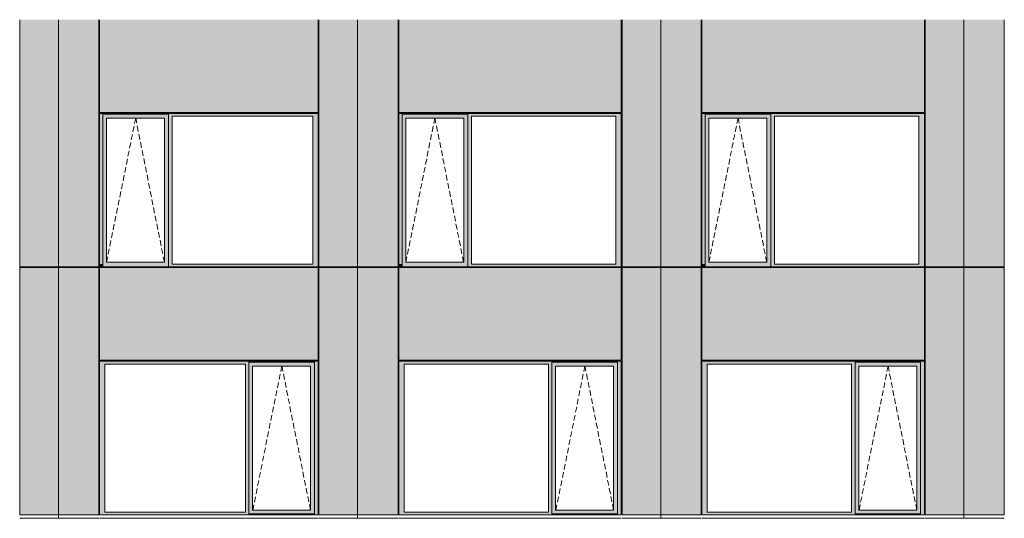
# Model space of a CAD drawing. Header units: millimetres. Extents: x 374857 to 755273, y -2664 to 302042.
# Tile 19 of 48: x 388422 to 400925, y 48704 to 55039. Entities that reach past the tile are written whole.
import ezdxf

# ---------------------------------------------------------------- set-up
doc = ezdxf.new("R2010")
doc.units = ezdxf.units.MM
doc.header["$MEASUREMENT"] = 0
doc.linetypes.add('OO_EOIAAY', pattern=[105.833361, 70.555568, -35.277793])
for name, color, linetype, lineweight in [('0_Ном._пера__1', 7, 'Continuous', 0), ('0_Ном._пера__120', 7, 'Continuous', 0), ('_0 фасадные панели-1_Ном._пера__1', 7, 'Continuous', 0), ('АР-Стены_внешние_.АР_Ном._пера__1', 7, 'Continuous', 0)]:
    doc.layers.add(name, color=color, linetype=linetype, lineweight=lineweight)
doc.layers.add('АР-Стены_внешние_.АР_Ном._пера__214', color=7, linetype='Continuous', lineweight=0, true_color=0xe2eaf1)

msp = doc.modelspace()

# ---------------------------------------------------------------- hatches: boundary and pattern name
at = {"layer": '0_Ном._пера__1', "linetype": 'Continuous', "lineweight": 0, "true_color": 0x000000}
for points in [[(392211.607, 53848.606), (389436.319, 53848.606), (389436.319, 53813.606), (389479.075, 53813.606), (389479.075, 53838.606), (390310.806, 53838.606), (390310.806, 53813.606), (390359.042, 53813.606), (392142.396, 53813.606), (392211.607, 53813.606)], [(389479.075, 51933.606), (389479.075, 53813.606), (389436.319, 53813.606), (389436.319, 51933.606)], [(389479.075, 53838.606), (389479.075, 53788.606), (389524.768, 53788.606), (390261.37, 53788.606), (390310.806, 53788.606), (390310.806, 53838.606)], [(389479.075, 53788.606), (389479.075, 51958.606), (389524.768, 51958.606), (389524.768, 53788.606)], [(390310.806, 53788.606), (390262.119, 53788.606), (390262.119, 51958.606), (390310.806, 51958.606)], [(390310.806, 53813.606), (390310.806, 51933.606), (390359.042, 51933.606), (390359.042, 53813.606)], [(392142.396, 51933.606), (392211.607, 51933.606), (392211.607, 53813.606), (392142.396, 53813.606)], [(396060.662, 53848.606), (393236.273, 53848.606), (393236.273, 53813.606), (393279.029, 53813.606), (393279.029, 53838.606), (394110.761, 53838.606), (394110.761, 53813.606), (394158.997, 53813.606), (395991.451, 53813.606), (396060.662, 53813.606)], [(393279.029, 51933.606), (393279.029, 53813.606), (393236.273, 53813.606), (393236.273, 51933.606)], [(393279.029, 53838.606), (393279.029, 53788.606), (393324.722, 53788.606), (394061.324, 53788.606), (394110.761, 53788.606), (394110.761, 53838.606)], [(393279.029, 53788.606), (393279.029, 51958.606), (393324.722, 51958.606), (393324.722, 53788.606)], [(394110.761, 53788.606), (394062.073, 53788.606), (394062.073, 51958.606), (394110.761, 51958.606)], [(394110.761, 53813.606), (394110.761, 51933.606), (394158.997, 51933.606), (394158.997, 53813.606)], [(395991.451, 51933.606), (396060.662, 51933.606), (396060.662, 53813.606), (395991.451, 53813.606)], [(399910.662, 53848.606), (397085.328, 53848.606), (397085.328, 53813.606), (397128.084, 53813.606), (397128.084, 53838.606), (397959.816, 53838.606), (397959.816, 53813.606), (398008.051, 53813.606), (399841.451, 53813.606), (399910.662, 53813.606)], [(397128.084, 51933.606), (397128.084, 53813.606), (397085.328, 53813.606), (397085.328, 51933.606)], [(397128.084, 53838.606), (397128.084, 53788.606), (397173.777, 53788.606), (397910.379, 53788.606), (397959.816, 53788.606), (397959.816, 53838.606)], [(397128.084, 53788.606), (397128.084, 51958.606), (397173.777, 51958.606), (397173.777, 53788.606)], [(397959.816, 53788.606), (397911.128, 53788.606), (397911.128, 51958.606), (397959.816, 51958.606)], [(397959.816, 53813.606), (397959.816, 51933.606), (398008.051, 51933.606), (398008.051, 53813.606)], [(399841.451, 51933.606), (399910.662, 51933.606), (399910.662, 53813.606), (399841.451, 53813.606)], [(389436.319, 51933.606), (389436.319, 51898.606), (389444.77, 51898.606), (389479.075, 51898.606), (389479.075, 51933.606)], [(389479.075, 51958.606), (389479.075, 51898.606), (390310.806, 51898.606), (390310.806, 51958.606), (390261.37, 51958.606), (389524.768, 51958.606)], [(390310.806, 51933.606), (390310.806, 51898.606), (392201.732, 51898.606), (392211.607, 51898.606), (392211.607, 51933.606), (392142.396, 51933.606), (390359.042, 51933.606)], [(393236.273, 51933.606), (393236.273, 51898.606), (393244.724, 51898.606), (393279.029, 51898.606), (393279.029, 51933.606)], [(393279.029, 51958.606), (393279.029, 51898.606), (394110.761, 51898.606), (394110.761, 51958.606), (394061.324, 51958.606), (393324.722, 51958.606)], [(394110.761, 51933.606), (394110.761, 51898.606), (396050.787, 51898.606), (396060.662, 51898.606), (396060.662, 51933.606), (395991.451, 51933.606), (394158.997, 51933.606)], [(397085.328, 51933.606), (397085.328, 51898.606), (397093.779, 51898.606), (397128.084, 51898.606), (397128.084, 51933.606)], [(397128.084, 51958.606), (397128.084, 51898.606), (397959.816, 51898.606), (397959.816, 51958.606), (397910.379, 51958.606), (397173.777, 51958.606)], [(397959.816, 51933.606), (397959.816, 51898.606), (399900.787, 51898.606), (399910.662, 51898.606), (399910.662, 51933.606), (399841.451, 51933.606), (398008.051, 51933.606)], [(392211.607, 50698.606), (389436.319, 50698.606), (389436.319, 50663.606), (389503.793, 50663.606), (391287.147, 50663.606), (391331.64, 50663.606), (391331.64, 50688.606), (392163.371, 50688.606), (392163.371, 50663.606), (392211.607, 50663.606)], [(389503.793, 50663.606), (389436.319, 50663.606), (389436.319, 48783.606), (389503.793, 48783.606)], [(391331.64, 50663.606), (391287.147, 50663.606), (391287.147, 48783.606), (391331.64, 48783.606)], [(391331.64, 50688.606), (391331.64, 50638.606), (391377.333, 50638.606), (392113.935, 50638.606), (392163.371, 50638.606), (392163.371, 50688.606)], [(392163.371, 48783.606), (392211.607, 48783.606), (392211.607, 50663.606), (392163.371, 50663.606)], [(396060.662, 50698.606), (393236.273, 50698.606), (393236.273, 50663.606), (393303.747, 50663.606), (395136.202, 50663.606), (395180.695, 50663.606), (395180.695, 50688.606), (396012.426, 50688.606), (396012.426, 50663.606), (396060.662, 50663.606)], [(393303.747, 50663.606), (393236.273, 50663.606), (393236.273, 48783.606), (393303.747, 48783.606)], [(395180.695, 50663.606), (395136.202, 50663.606), (395136.202, 48783.606), (395180.695, 48783.606)], [(395180.695, 50688.606), (395180.695, 50638.606), (395226.388, 50638.606), (395962.99, 50638.606), (396012.426, 50638.606), (396012.426, 50688.606)], [(396012.426, 48783.606), (396060.662, 48783.606), (396060.662, 50663.606), (396012.426, 50663.606)], [(399910.662, 50698.606), (397085.328, 50698.606), (397085.328, 50663.606), (397152.802, 50663.606), (398986.202, 50663.606), (399030.694, 50663.606), (399030.694, 50688.606), (399862.426, 50688.606), (399862.426, 50663.606), (399910.662, 50663.606)], [(397152.802, 50663.606), (397085.328, 50663.606), (397085.328, 48783.606), (397152.802, 48783.606)], [(399030.694, 50663.606), (398986.202, 50663.606), (398986.202, 48783.606), (399030.694, 48783.606)], [(399030.694, 50688.606), (399030.694, 50638.606), (399076.388, 50638.606), (399812.99, 50638.606), (399862.426, 50638.606), (399862.426, 50688.606)], [(399862.426, 48783.606), (399910.662, 48783.606), (399910.662, 50663.606), (399862.426, 50663.606)], [(391331.64, 50638.606), (391331.64, 48808.606), (391377.333, 48808.606), (391377.333, 50638.606)], [(392163.371, 50638.606), (392114.684, 50638.606), (392114.684, 48808.606), (392163.371, 48808.606)], [(395180.695, 50638.606), (395180.695, 48808.606), (395226.388, 48808.606), (395226.388, 50638.606)], [(396012.426, 50638.606), (395963.739, 50638.606), (395963.739, 48808.606), (396012.426, 48808.606)], [(399030.694, 50638.606), (399030.694, 48808.606), (399076.388, 48808.606), (399076.388, 50638.606)], [(399862.426, 50638.606), (399813.738, 50638.606), (399813.738, 48808.606), (399862.426, 48808.606)], [(389436.319, 48783.606), (389436.319, 48748.606), (392211.607, 48748.606), (392211.607, 48783.606), (392163.371, 48783.606), (392163.371, 48758.606), (391331.64, 48758.606), (391331.64, 48783.606), (391287.147, 48783.606), (389503.793, 48783.606)], [(391377.333, 48808.606), (391331.64, 48808.606), (391331.64, 48758.606), (392163.371, 48758.606), (392163.371, 48808.606), (392113.935, 48808.606)], [(393236.273, 48783.606), (393236.273, 48748.606), (396060.662, 48748.606), (396060.662, 48783.606), (396012.426, 48783.606), (396012.426, 48758.606), (395180.695, 48758.606), (395180.695, 48783.606), (395136.202, 48783.606), (393303.747, 48783.606)], [(395226.388, 48808.606), (395180.695, 48808.606), (395180.695, 48758.606), (396012.426, 48758.606), (396012.426, 48808.606), (395962.99, 48808.606)], [(397085.328, 48783.606), (397085.328, 48748.606), (399910.662, 48748.606), (399910.662, 48783.606), (399862.426, 48783.606), (399862.426, 48758.606), (399030.694, 48758.606), (399030.694, 48783.606), (398986.202, 48783.606), (397152.802, 48783.606)], [(399076.388, 48808.606), (399030.694, 48808.606), (399030.694, 48758.606), (399862.426, 48758.606), (399862.426, 48808.606), (399812.99, 48808.606)]]:
    msp.add_hatch(color=18, dxfattribs=at).paths.add_polyline_path(points)
at = {"layer": 'АР-Стены_внешние_.АР_Ном._пера__214', "linetype": 'Continuous', "lineweight": 0, "true_color": 0xe5e8eb}
for points in [[(388421.654, 55038.53), (388421.654, 51898.606), (388913.404, 51898.606), (388913.404, 55038.53)], [(388913.404, 55038.53), (388913.404, 51898.606), (389426.319, 51898.606), (389426.319, 55038.53)], [(392211.606, 55038.606), (389436.319, 55038.606), (389436.319, 53858.606), (392211.606, 53858.606)], [(392221.607, 55038.53), (392221.607, 51898.606), (392713.357, 51898.606), (392713.357, 55038.53)], [(392713.358, 55038.53), (392713.358, 51898.606), (393226.273, 51898.606), (393226.273, 55038.53)], [(396060.661, 55038.606), (393236.273, 55038.606), (393236.273, 53858.606), (396060.661, 53858.606)], [(396070.662, 55038.53), (396070.662, 51898.606), (396562.412, 51898.606), (396562.412, 55038.53)], [(396562.413, 55038.53), (396562.413, 51898.606), (397075.328, 51898.606), (397075.328, 55038.53)], [(399910.661, 55038.606), (397085.328, 55038.606), (397085.328, 53858.606), (399910.661, 53858.606)], [(399920.662, 55038.53), (399920.662, 51898.606), (400412.412, 51898.606), (400412.412, 55038.53)], [(400412.413, 55038.53), (400412.413, 51898.606), (400925.328, 51898.606), (400925.328, 55038.53)], [(388421.654, 51888.606), (388421.654, 48748.606), (388913.404, 48748.606), (388913.404, 51888.606)], [(388913.404, 48748.606), (389426.319, 48748.606), (389426.319, 51888.606), (388913.404, 51888.606)], [(389436.319, 51888.606), (389436.319, 50713.182), (392211.607, 50713.182), (392211.607, 51888.606)], [(392221.607, 51888.606), (392221.607, 48748.606), (392713.357, 48748.606), (392713.357, 51888.606)], [(392713.358, 48748.606), (393226.273, 48748.606), (393226.273, 51888.606), (392713.358, 51888.606)], [(393236.273, 51888.606), (393236.273, 50713.182), (396060.662, 50713.182), (396060.662, 51888.606)], [(396070.662, 51888.606), (396070.662, 48748.606), (396562.412, 48748.606), (396562.412, 51888.606)], [(396562.413, 48748.606), (397075.328, 48748.606), (397075.328, 51888.606), (396562.413, 51888.606)], [(397085.328, 51888.606), (397085.328, 50713.182), (399910.662, 50713.182), (399910.662, 51888.606)], [(399920.662, 51888.606), (399920.662, 48748.606), (400412.412, 48748.606), (400412.412, 51888.606)], [(400412.413, 48748.606), (400925.328, 48748.606), (400925.328, 51888.606), (400412.413, 51888.606)]]:
    msp.add_hatch(color=254, dxfattribs=at).paths.add_polyline_path(points)

# ---------------------------------------------------------------- linework, layer by layer
at = {"layer": '0_Ном._пера__120', "color": 7, "linetype": 'OO_EOIAAY', "lineweight": 0}
for p, q in [((389894.537, 53788.606), (389525.517, 51958.606)), ((390258.761, 51958.606), (389894.537, 53788.606)), ((393694.492, 53788.606), (393325.471, 51958.606)), ((394058.716, 51958.606), (393694.492, 53788.606)), ((397543.547, 53788.606), (397174.526, 51958.606)), ((397907.771, 51958.606), (397543.547, 53788.606)), ((391750.46, 50638.606), (391381.439, 48808.606)), ((392114.684, 48808.606), (391750.46, 50638.606)), ((395599.515, 50638.606), (395230.494, 48808.606)), ((395963.739, 48808.606), (395599.515, 50638.606)), ((399449.514, 50638.606), (399080.493, 48808.606)), ((399813.738, 48808.606), (399449.514, 50638.606))]:
    msp.add_line(p, q, dxfattribs=at)
at = {"layer": '_0 фасадные панели-1_Ном._пера__1', "color": 7, "linetype": 'Continuous', "lineweight": 0}
for p, q in [((388913.403, 51898.606), (388913.403, 55038.53)), ((388913.404, 55038.53), (388913.404, 51898.606)), ((389436.319, 53858.606), (389436.319, 55038.606)), ((392211.606, 53858.606), (392211.606, 55038.606)), ((392713.357, 51898.606), (392713.357, 55038.53)), ((392713.357, 55038.53), (392713.357, 51898.606)), ((393236.273, 53858.606), (393236.273, 55038.606)), ((396060.661, 53858.606), (396060.661, 55038.606)), ((396562.412, 51898.606), (396562.412, 55038.53)), ((396562.412, 55038.53), (396562.412, 51898.606)), ((397085.328, 53858.606), (397085.328, 55038.606)), ((399910.661, 53858.606), (399910.661, 55038.606)), ((400412.412, 51898.606), (400412.412, 55038.53)), ((400412.412, 55038.53), (400412.412, 51898.606)), ((388913.403, 51898.606), (388421.654, 51898.606)), ((389426.319, 51898.606), (388913.404, 51898.606)), ((388913.404, 48748.606), (388913.404, 51893.678)), ((388913.404, 51893.678), (388913.404, 48748.606)), ((392201.732, 51898.606), (389436.319, 51898.606)), ((392204.121, 51898.606), (392211.606, 51898.606)), ((392713.357, 51898.606), (392221.607, 51898.606)), ((392713.357, 51893.678), (392713.357, 48748.606)), ((393226.273, 51898.606), (392713.358, 51898.606)), ((392713.358, 48748.606), (392713.358, 51893.678)), ((396050.787, 51898.606), (393236.273, 51898.606)), ((396053.176, 51898.606), (396060.661, 51898.606)), ((396562.412, 51898.606), (396070.662, 51898.606)), ((396562.412, 51893.678), (396562.412, 48748.606)), ((397075.328, 51898.606), (396562.413, 51898.606)), ((396562.413, 48748.606), (396562.413, 51893.678)), ((399900.787, 51898.606), (397085.328, 51898.606)), ((399903.176, 51898.606), (399910.661, 51898.606)), ((400412.411, 51898.606), (399920.662, 51898.606)), ((400412.412, 51893.678), (400412.412, 48748.606)), ((400925.328, 51898.606), (400412.413, 51898.606)), ((400412.413, 48748.606), (400412.413, 51893.678)), ((388913.404, 51888.606), (388421.654, 51888.606)), ((388421.654, 48748.606), (388421.654, 51888.606)), ((389426.319, 51888.606), (388913.404, 51888.606)), ((389426.319, 48748.606), (389426.319, 51888.606)), ((389436.319, 50713.182), (389436.319, 51888.606)), ((392211.607, 51888.606), (389436.319, 51888.606)), ((392211.607, 50713.182), (392211.607, 51888.606)), ((392713.357, 51888.606), (392221.607, 51888.606)), ((392221.607, 48748.606), (392221.607, 51888.606)), ((393226.273, 51888.606), (392713.358, 51888.606)), ((393226.273, 48748.606), (393226.273, 51888.606)), ((393236.273, 50713.182), (393236.273, 51888.606)), ((396060.662, 51888.606), (393236.273, 51888.606)), ((396060.662, 50713.182), (396060.662, 51888.606)), ((396562.412, 51888.606), (396070.662, 51888.606)), ((396070.662, 48748.606), (396070.662, 51888.606)), ((397075.328, 51888.606), (396562.413, 51888.606)), ((397075.328, 48748.606), (397075.328, 51888.606)), ((397085.328, 50713.182), (397085.328, 51888.606)), ((399910.662, 51888.606), (397085.328, 51888.606)), ((399910.662, 50713.182), (399910.662, 51888.606)), ((400412.412, 51888.606), (399920.662, 51888.606)), ((399920.662, 48748.606), (399920.662, 51888.606)), ((400925.328, 51888.606), (400412.413, 51888.606)), ((400925.328, 48748.606), (400925.328, 51888.606)), ((392211.607, 50713.182), (389436.319, 50713.182)), ((396060.662, 50713.182), (393236.273, 50713.182)), ((399910.662, 50713.182), (397085.328, 50713.182)), ((388913.404, 48748.606), (388421.654, 48748.606)), ((388911.667, 48703.683), (388421.654, 48703.683)), ((389080.36, 48748.606), (388913.404, 48748.606)), ((389426.319, 48703.683), (388913.404, 48703.683)), ((389426.319, 48748.606), (389080.36, 48748.606)), ((392211.607, 48703.683), (389436.319, 48703.683)), ((392713.357, 48748.606), (392221.607, 48748.606)), ((392711.621, 48703.683), (392221.607, 48703.683)), ((392880.315, 48748.606), (392713.358, 48748.606)), ((393226.273, 48703.683), (392713.358, 48703.683)), ((393226.273, 48748.606), (392880.315, 48748.606)), ((396060.662, 48703.683), (393236.273, 48703.683)), ((396562.412, 48748.606), (396070.662, 48748.606)), ((396560.676, 48703.683), (396070.662, 48703.683)), ((396729.37, 48748.606), (396562.413, 48748.606)), ((397075.328, 48703.683), (396562.413, 48703.683)), ((397075.328, 48748.606), (396729.37, 48748.606)), ((399910.662, 48703.683), (397085.328, 48703.683)), ((400412.412, 48748.606), (399920.662, 48748.606)), ((400410.675, 48703.683), (399920.662, 48703.683)), ((400579.369, 48748.606), (400412.413, 48748.606)), ((400925.328, 48703.683), (400412.413, 48703.683)), ((400925.328, 48748.606), (400579.369, 48748.606))]:
    msp.add_line(p, q, dxfattribs=at)
at = {"layer": 'АР-Стены_внешние_.АР_Ном._пера__1', "color": 7, "linetype": 'Continuous', "lineweight": 0}
for p, q in [((388421.654, 51898.606), (388421.654, 55038.53)), ((389426.319, 55038.53), (389426.319, 51898.606)), ((392221.607, 51898.606), (392221.607, 55038.53)), ((393226.273, 55038.53), (393226.273, 51898.606)), ((396070.662, 51898.606), (396070.662, 55038.53)), ((397075.328, 55038.53), (397075.328, 51898.606)), ((399920.662, 51898.606), (399920.662, 55038.53)), ((400925.328, 55038.53), (400925.328, 51898.606)), ((392211.606, 53858.606), (389436.319, 53858.606)), ((392211.607, 53848.606), (389436.319, 53848.606)), ((389436.319, 53848.606), (389436.319, 53813.606)), ((389436.319, 53813.606), (389436.319, 51933.606)), ((389479.075, 53838.606), (390310.806, 53838.606)), ((389479.075, 53813.606), (389479.075, 53838.606)), ((389479.075, 53813.606), (389479.075, 51933.606)), ((389524.768, 51958.606), (389524.768, 53788.606)), ((389524.768, 53788.606), (389525.517, 53788.606)), ((390262.119, 53788.606), (389525.517, 53788.606)), ((390262.119, 51958.606), (390262.119, 53788.606)), ((390310.806, 53788.606), (390310.806, 53838.606)), ((390310.806, 51958.606), (390310.806, 53788.606)), ((390359.042, 51933.606), (390359.042, 53813.606)), ((390359.042, 53813.606), (392142.396, 53813.606)), ((392142.396, 53813.606), (392142.396, 51933.606)), ((392211.607, 53813.606), (392211.607, 53848.606)), ((392211.607, 51933.606), (392211.607, 53813.606)), ((396060.661, 53858.606), (393236.273, 53858.606)), ((396060.662, 53848.606), (393236.273, 53848.606)), ((393236.273, 53848.606), (393236.273, 53813.606)), ((393236.273, 53813.606), (393236.273, 51933.606)), ((393279.029, 53838.606), (394110.761, 53838.606)), ((393279.029, 53813.606), (393279.029, 53838.606)), ((393279.029, 53813.606), (393279.029, 51933.606)), ((393324.722, 51958.606), (393324.722, 53788.606)), ((393324.722, 53788.606), (393325.471, 53788.606)), ((394062.073, 53788.606), (393325.471, 53788.606)), ((394062.073, 51958.606), (394062.073, 53788.606)), ((394110.761, 53788.606), (394110.761, 53838.606)), ((394110.761, 51958.606), (394110.761, 53788.606)), ((394158.997, 51933.606), (394158.997, 53813.606)), ((394158.997, 53813.606), (395991.451, 53813.606)), ((395991.451, 53813.606), (395991.451, 51933.606)), ((396060.662, 53813.606), (396060.662, 53848.606)), ((396060.662, 51933.606), (396060.662, 53813.606)), ((399910.661, 53858.606), (397085.328, 53858.606)), ((399910.662, 53848.606), (397085.328, 53848.606)), ((397085.328, 53848.606), (397085.328, 53813.606)), ((397085.328, 53813.606), (397085.328, 51933.606)), ((397128.084, 53838.606), (397959.816, 53838.606)), ((397128.084, 53813.606), (397128.084, 53838.606)), ((397128.084, 53813.606), (397128.084, 51933.606)), ((397173.777, 51958.606), (397173.777, 53788.606)), ((397173.777, 53788.606), (397174.526, 53788.606)), ((397911.128, 53788.606), (397174.526, 53788.606)), ((397911.128, 51958.606), (397911.128, 53788.606)), ((397959.816, 53788.606), (397959.816, 53838.606)), ((397959.816, 51958.606), (397959.816, 53788.606)), ((398008.051, 51933.606), (398008.051, 53813.606)), ((398008.051, 53813.606), (399841.451, 53813.606)), ((399841.451, 53813.606), (399841.451, 51933.606)), ((399910.662, 53813.606), (399910.662, 53848.606)), ((399910.662, 51933.606), (399910.662, 53813.606)), ((389436.319, 51933.606), (389436.319, 51898.606)), ((389479.075, 51933.606), (389479.075, 51898.606)), ((389525.517, 51958.606), (389524.768, 51958.606)), ((389525.517, 51958.606), (390262.119, 51958.606)), ((390310.806, 51898.606), (390310.806, 51958.606)), ((392142.396, 51933.606), (390359.042, 51933.606)), ((392171.89, 51898.606), (392211.607, 51898.606)), ((392211.607, 51898.606), (392211.607, 51933.606)), ((392713.358, 51898.606), (392713.358, 51893.678)), ((393236.273, 51933.606), (393236.273, 51898.606)), ((393279.029, 51933.606), (393279.029, 51898.606)), ((393325.471, 51958.606), (393324.722, 51958.606)), ((393325.471, 51958.606), (394062.073, 51958.606)), ((394110.761, 51898.606), (394110.761, 51958.606)), ((395991.451, 51933.606), (394158.997, 51933.606)), ((396020.945, 51898.606), (396060.662, 51898.606)), ((396060.662, 51898.606), (396060.662, 51933.606)), ((397085.328, 51933.606), (397085.328, 51898.606)), ((397128.084, 51933.606), (397128.084, 51898.606)), ((397174.526, 51958.606), (397173.777, 51958.606)), ((397174.526, 51958.606), (397911.128, 51958.606)), ((397959.816, 51898.606), (397959.816, 51958.606)), ((399841.451, 51933.606), (398008.051, 51933.606)), ((399870.944, 51898.606), (399910.662, 51898.606)), ((399910.662, 51898.606), (399910.662, 51933.606)), ((389436.319, 50698.606), (392211.607, 50698.606)), ((389436.319, 50698.606), (389436.319, 48748.606)), ((389503.793, 50663.606), (389503.793, 48783.606)), ((391287.147, 50663.606), (389503.793, 50663.606)), ((391287.147, 48783.606), (391287.147, 50663.606)), ((392163.371, 50688.606), (391331.64, 50688.606)), ((391331.64, 50688.606), (391331.64, 50663.606)), ((391331.64, 50663.606), (391331.64, 48783.606)), ((392163.371, 50688.606), (392163.371, 50638.606)), ((392211.607, 50698.606), (392211.607, 50663.606)), ((392211.607, 50663.606), (392211.607, 48783.606)), ((393236.273, 50698.606), (396060.662, 50698.606)), ((393236.273, 50698.606), (393236.273, 48748.606)), ((393303.747, 50663.606), (393303.747, 48783.606)), ((395136.202, 50663.606), (393303.747, 50663.606)), ((395136.202, 48783.606), (395136.202, 50663.606)), ((396012.426, 50688.606), (395180.695, 50688.606)), ((395180.695, 50688.606), (395180.695, 50663.606)), ((395180.695, 50663.606), (395180.695, 48783.606)), ((396012.426, 50688.606), (396012.426, 50638.606)), ((396060.662, 50698.606), (396060.662, 50663.606)), ((396060.662, 50663.606), (396060.662, 48783.606)), ((397085.328, 50698.606), (399910.662, 50698.606)), ((397085.328, 50698.606), (397085.328, 48748.606)), ((397152.802, 50663.606), (397152.802, 48783.606)), ((398986.202, 50663.606), (397152.802, 50663.606)), ((398986.202, 48783.606), (398986.202, 50663.606)), ((399862.426, 50688.606), (399030.694, 50688.606)), ((399030.694, 50688.606), (399030.694, 50663.606)), ((399030.694, 50663.606), (399030.694, 48783.606)), ((399862.426, 50688.606), (399862.426, 50638.606)), ((399910.662, 50698.606), (399910.662, 50663.606)), ((399910.662, 50663.606), (399910.662, 48783.606)), ((391377.333, 50638.606), (391377.333, 48808.606)), ((391378.082, 50638.606), (391377.333, 50638.606)), ((391378.082, 50638.606), (392114.684, 50638.606)), ((392114.684, 50638.606), (392114.684, 48808.606)), ((392163.371, 50638.606), (392163.371, 48808.606)), ((395226.388, 50638.606), (395226.388, 48808.606)), ((395227.137, 50638.606), (395226.388, 50638.606)), ((395227.137, 50638.606), (395963.739, 50638.606)), ((395963.739, 50638.606), (395963.739, 48808.606)), ((396012.426, 50638.606), (396012.426, 48808.606)), ((399076.388, 50638.606), (399076.388, 48808.606)), ((399077.136, 50638.606), (399076.388, 50638.606)), ((399077.136, 50638.606), (399813.738, 50638.606)), ((399813.738, 50638.606), (399813.738, 48808.606)), ((399862.426, 50638.606), (399862.426, 48808.606)), ((389503.793, 48783.606), (391287.147, 48783.606)), ((391331.64, 48783.606), (391331.64, 48758.606)), ((391377.333, 48808.606), (391378.082, 48808.606)), ((392114.684, 48808.606), (391378.082, 48808.606)), ((392163.371, 48808.606), (392163.371, 48758.606)), ((392211.607, 48783.606), (392211.607, 48748.606)), ((393303.747, 48783.606), (395136.202, 48783.606)), ((395180.695, 48783.606), (395180.695, 48758.606)), ((395226.388, 48808.606), (395227.137, 48808.606)), ((395963.739, 48808.606), (395227.137, 48808.606)), ((396012.426, 48808.606), (396012.426, 48758.606)), ((396060.662, 48783.606), (396060.662, 48748.606)), ((397152.802, 48783.606), (398986.202, 48783.606)), ((399030.694, 48783.606), (399030.694, 48758.606)), ((399076.388, 48808.606), (399077.136, 48808.606)), ((399813.738, 48808.606), (399077.136, 48808.606)), ((399862.426, 48808.606), (399862.426, 48758.606)), ((399910.662, 48783.606), (399910.662, 48748.606)), ((388913.404, 48703.606), (388913.404, 48748.606)), ((392211.607, 48748.606), (389436.319, 48748.606)), ((391331.64, 48758.606), (392163.371, 48758.606)), ((392713.357, 48703.606), (392713.357, 48748.606)), ((396060.662, 48748.606), (393236.273, 48748.606)), ((395180.695, 48758.606), (396012.426, 48758.606)), ((396562.412, 48703.606), (396562.412, 48748.606)), ((399910.662, 48748.606), (397085.328, 48748.606)), ((399030.694, 48758.606), (399862.426, 48758.606)), ((400412.412, 48703.606), (400412.412, 48748.606))]:
    msp.add_line(p, q, dxfattribs=at)

doc.saveas('drawing.dxf')
